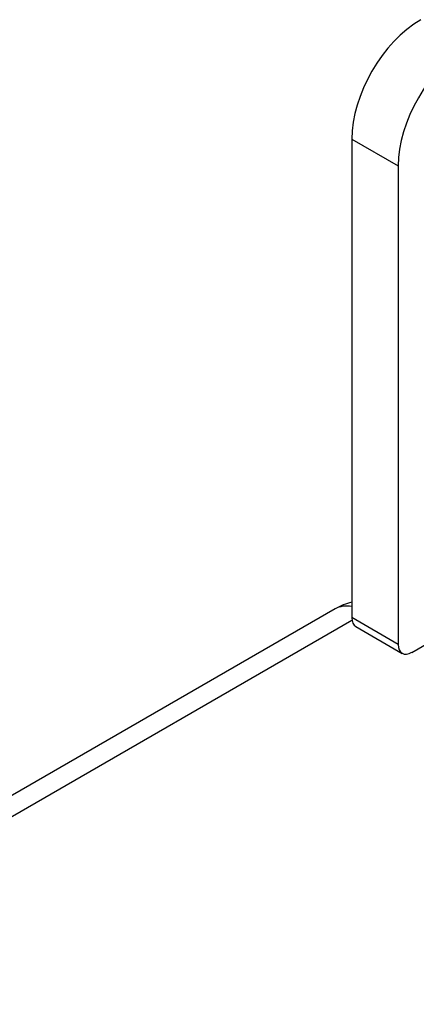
# Model space of a CAD drawing. Header units: inches. Extents: x 326.8 to 385.5, y 123.9 to 183.2.
# Tile 51 of 68: x 334 to 334.6, y 181.5 to 183.1. Entities that reach past the tile are written whole.
import ezdxf

# ---------------------------------------------------------------- set-up
doc = ezdxf.new("R2010")
doc.units = ezdxf.units.IN
doc.header["$MEASUREMENT"] = 0
doc.layers.add('Visible Edges(ANSI)', color=7, linetype='Continuous', lineweight=25)
doc.layers.add('Visible Tangent Edges(ANSI)', color=7, linetype='Continuous', lineweight=25)

msp = doc.modelspace()

# ---------------------------------------------------------------- linework, layer by layer
at = {"layer": 'Visible Edges(ANSI)'}
for p, q in [((334.5006, 182.922), (334.5006, 182.1561)), ((334.5749, 182.8791), (334.5749, 182.1132)), ((334.4741, 182.1702), (327.543, 178.1685)), ((334.507, 182.1419), (334.5813, 182.099)), ((334.5968, 182.1006), (334.6643, 182.1395))]:
    msp.add_line(p, q, dxfattribs=at)
msp.add_arc((334.5236, 182.0844), 0.099, 103.4226, 120, dxfattribs=at)
for centre, major_axis, start_param, end_param in [((334.6109, 182.9856), (-0.078, -0.1351), 3.926991, 5.497787), ((334.6852, 182.9428), (0.078, 0.1351), 0.785398, 2.356194), ((334.5225, 182.1687), (-0.0155, -0.0268), 5.497787, 6.283185), ((334.5968, 182.1259), (-0.0155, -0.0268), 5.497787, 7.068583)]:
    msp.add_ellipse(centre, major_axis=major_axis, ratio=0.57735, start_param=start_param, end_param=end_param, dxfattribs=at)
at = {"layer": 'Visible Tangent Edges(ANSI)'}
for p, q in [((334.5006, 182.922), (334.5749, 182.8791)), ((327.5925, 178.1636), (334.5009, 182.1522)), ((334.5749, 182.1132), (334.5006, 182.1561))]:
    msp.add_line(p, q, dxfattribs=at)
msp.add_ellipse((334.5236, 182.0844), major_axis=(-0.0495, 0.0857), ratio=0.57735, start_param=5.832272, end_param=6.283185, dxfattribs=at)

doc.saveas('drawing.dxf')
